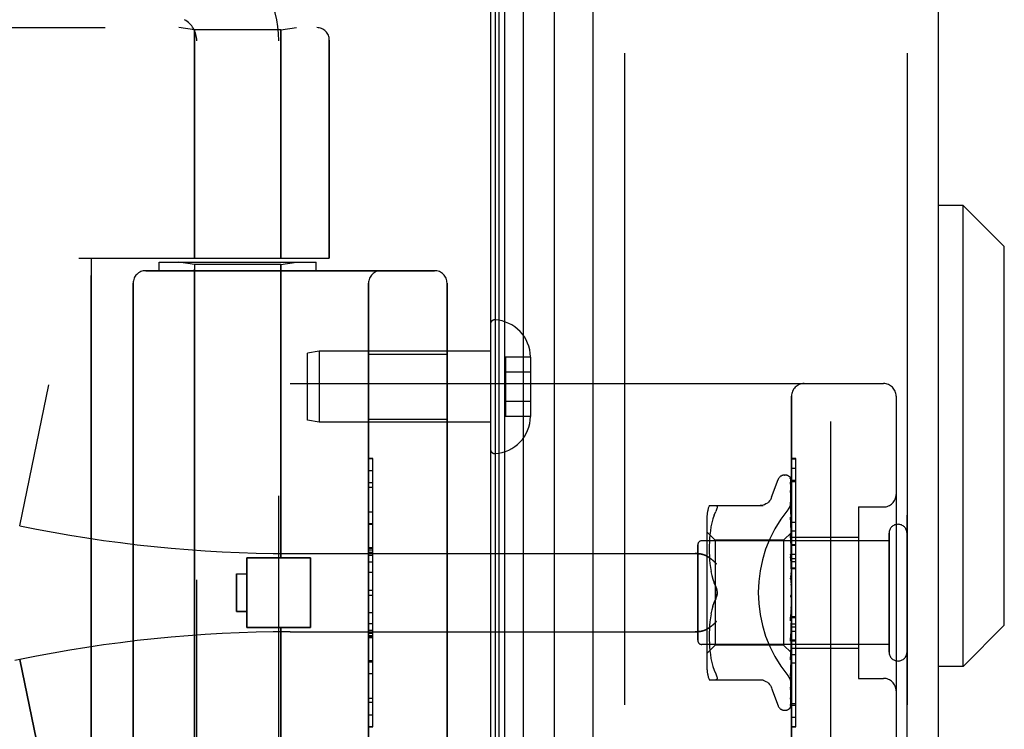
# Model space of a CAD drawing. Header units: inches. Extents: x 0 to 283, y 0 to 183.
# Tile 6 of 256: x 32.7 to 35.05, y 57.62 to 59.32. Entities that reach past the tile are written whole.
import ezdxf

# ---------------------------------------------------------------- set-up
doc = ezdxf.new("R2010")
doc.units = ezdxf.units.IN
doc.header["$LTSCALE"] = 15.583333
doc.header["$MEASUREMENT"] = 0
doc.linetypes.add('HIDDEN', pattern=[0.2, 0.1, -0.1])
doc.layers.get('0').update_dxf_attribs({"linetype": 'CONTINUOUS'})
for name, color, linetype in [('DEFAULT_2', 8, 'HIDDEN'), ('LEFTHAND_DOOR_ASSEMBLY', 7, 'CONTINUOUS'), ('RIGHTHAND_DOOR_ASSEMBLY', 7, 'CONTINUOUS')]:
    doc.layers.add(name, color=color, linetype=linetype)

msp = doc.modelspace()

# ---------------------------------------------------------------- linework, layer by layer
at = {"color": 3, "linetype": 'Continuous'}
msp.add_line((33.8227, 124.968), (33.8227, 53.176), dxfattribs=at)
at = {"layer": 'DEFAULT_2', "color": 8, "linetype": 'HIDDEN'}
msp.add_line((34.6352, 123.8064), (34.6352, 54.3375), dxfattribs=at)
at = {"layer": 'LEFTHAND_DOOR_ASSEMBLY', "color": 7, "linetype": 'Continuous'}
for p, q in [((33.857, 53.4155), (33.857, 124.7284)), ((33.9004, 124.7374), (33.9004, 53.4066)), ((33.8346, 53.4247), (33.8346, 124.7193)), ((33.8434, 53.4223), (33.8434, 124.7216)), ((33.9756, 53.435), (33.9756, 124.709)), ((34.9518, 58.8732), (34.8927, 58.8732)), ((35.0502, 58.7747), (34.9518, 58.8732)), ((34.9518, 57.7708), (34.9518, 58.8732)), ((35.0502, 57.8692), (35.0502, 58.7747)), ((35.0502, 57.8692), (34.9518, 57.7708)), ((34.9518, 57.7708), (34.8927, 57.7708))]:
    msp.add_line(p, q, dxfattribs=at)
at = {"layer": 'LEFTHAND_DOOR_ASSEMBLY', "color": 3, "linetype": 'Continuous'}
for p, q in [((34.0677, 53.457), (34.0677, 124.687)), ((34.8927, 53.457), (34.8927, 124.687))]:
    msp.add_line(p, q, dxfattribs=at)
at = {"layer": 'LEFTHAND_DOOR_ASSEMBLY', "color": 8, "linetype": 'HIDDEN'}
for p, q in [((34.1427, 124.687), (34.1427, 53.457)), ((34.8177, 53.457), (34.8177, 124.687)), ((31.3437, 59.2982), (33.4074, 59.2982)), ((33.1157, 59.293), (33.0782, 59.2982)), ((33.3217, 59.293), (33.1157, 59.293)), ((33.1157, 59.293), (33.1157, 58.747)), ((33.3217, 59.293), (33.3592, 59.2982)), ((33.3217, 59.293), (33.3217, 58.747)), ((33.1207, 56.419), (33.1207, 59.267)), ((33.3167, 56.6204), (33.3167, 59.267)), ((33.4375, 59.2682), (33.4375, 58.747)), ((32.8387, 58.747), (33.4375, 58.747)), ((32.8687, 57.147), (32.8687, 58.747)), ((33.0312, 58.737), (33.4062, 58.737)), ((33.0312, 58.717), (33.0312, 58.737)), ((33.1157, 58.7317), (33.0782, 58.737)), ((33.3217, 58.7317), (33.1157, 58.7317)), ((33.1157, 57.1623), (33.1157, 58.7317)), ((33.3217, 58.7317), (33.3592, 58.737)), ((33.3217, 58.03), (33.3217, 58.7317)), ((33.4062, 58.717), (33.4062, 58.737)), ((32.9987, 58.717), (33.6887, 58.717)), ((32.9687, 58.687), (32.9687, 57.207)), ((33.5312, 57.207), (33.5312, 58.687)), ((33.7187, 58.687), (33.7187, 57.207)), ((33.8227, 58.5894), (33.8227, 58.2896)), ((33.4136, 58.5245), (33.3852, 58.5195)), ((33.3852, 58.3595), (33.3852, 58.5195)), ((33.8227, 58.5245), (33.4136, 58.5245)), ((33.4136, 58.5245), (33.4136, 58.3545)), ((33.5312, 58.5175), (33.7187, 58.5175)), ((33.9182, 58.5105), (33.8582, 58.5105)), ((33.8582, 58.5105), (33.8582, 58.3684)), ((33.9182, 58.5105), (33.9182, 58.5095)), ((33.9182, 58.5095), (33.9182, 58.3695)), ((33.9182, 58.4745), (33.8582, 58.4745)), ((32.6977, 58.107), (32.7675, 58.4436)), ((33.3437, 58.447), (34.7617, 58.447)), ((34.5417, 57.477), (34.5417, 58.417)), ((34.7917, 58.417), (34.7917, 57.477)), ((33.9182, 58.4045), (33.8582, 58.4045)), ((33.9182, 58.3684), (33.8582, 58.3684)), ((33.9182, 58.3695), (33.9182, 58.3684)), ((33.4136, 58.3545), (33.3852, 58.3595)), ((33.8227, 58.3545), (33.4136, 58.3545)), ((33.5312, 58.3615), (33.7187, 58.3615)), ((33.5412, 58.2679), (33.5312, 58.2679)), ((33.5312, 58.2677), (33.5412, 58.2677)), ((33.5412, 57.626), (33.5412, 58.2679)), ((34.5252, 58.2282), (34.526, 58.2282)), ((34.5417, 58.2448), (34.5517, 58.2448)), ((34.5517, 57.8341), (34.5517, 58.2448)), ((33.5412, 58.2096), (33.5312, 58.2096)), ((34.4941, 58.175), (34.5095, 58.2173)), ((34.5391, 58.2186), (34.5409, 58.0898)), ((34.5391, 58.2094), (34.5409, 58.0846)), ((34.5417, 58.2163), (34.5517, 58.2163)), ((33.5312, 58.1994), (33.5412, 58.1994)), ((34.539, 58.1911), (34.5391, 58.1907)), ((34.5391, 58.1907), (34.5409, 58.0746)), ((34.5391, 58.1878), (34.5409, 58.0744)), ((34.3452, 58.1553), (34.4744, 58.1553)), ((34.5394, 58.1607), (34.5391, 58.1632)), ((34.5391, 58.1632), (34.5391, 58.1631)), ((34.5391, 58.1631), (34.5409, 58.0599)), ((34.5391, 58.159), (34.5391, 58.1593)), ((34.5391, 58.1592), (34.5409, 58.0595)), ((34.5403, 58.1536), (34.5394, 58.1607)), ((33.5312, 58.1406), (33.5412, 58.1406)), ((34.357, 58.1323), (34.3539, 58.1234)), ((34.357, 58.1323), (34.3606, 58.1407)), ((34.7017, 58.152), (34.7617, 58.152)), ((34.7017, 58.152), (34.7017, 57.742)), ((33.5412, 58.1103), (33.5312, 58.1103)), ((34.3397, 58.1266), (34.3397, 57.7674)), ((34.3514, 58.1141), (34.3494, 58.1045)), ((34.354, 58.1235), (34.3514, 58.1141)), ((34.5391, 58.1276), (34.5391, 58.1278)), ((34.5391, 58.1278), (34.5409, 58.0411)), ((34.5403, 58.1164), (34.5391, 58.1276)), ((34.5391, 58.123), (34.5409, 58.0407)), ((34.5411, 58.1083), (34.5403, 58.1164)), ((34.5417, 58.102), (34.5411, 58.1083)), ((34.3597, 58.0722), (34.3397, 58.0922)), ((34.3468, 58.0856), (34.346, 58.0767)), ((34.3479, 58.095), (34.3468, 58.0856)), ((34.3494, 58.1046), (34.3479, 58.095)), ((34.5417, 58.0912), (34.5227, 58.0722)), ((34.5391, 58.0856), (34.5391, 58.0859)), ((34.5391, 58.0859), (34.5409, 58.0188)), ((34.5417, 58.0575), (34.5391, 58.0856)), ((34.5409, 58.0898), (34.5409, 58.0898)), ((34.5409, 58.0898), (34.5409, 58.0898)), ((34.5417, 58.0877), (34.5409, 58.0847)), ((34.5409, 58.0847), (34.5409, 58.0846)), ((34.5409, 58.0846), (34.5409, 58.0847)), ((34.5417, 58.0825), (34.5409, 58.0846)), ((34.5417, 58.095), (34.5517, 58.095)), ((34.7747, 57.805), (34.7747, 58.089)), ((34.3177, 57.833), (34.3177, 58.061)), ((34.7747, 58.071), (34.3277, 58.071)), ((34.3453, 58.0598), (34.3452, 58.0513)), ((34.3456, 58.0681), (34.3453, 58.0596)), ((34.3461, 58.0767), (34.3456, 58.068)), ((34.5227, 58.0722), (34.3597, 58.0722)), ((34.3597, 58.0722), (34.3597, 57.947)), ((34.5227, 58.0722), (34.5227, 57.8217)), ((34.5391, 58.0804), (34.5409, 58.0183)), ((34.5417, 58.0791), (34.5409, 58.0746)), ((34.5409, 58.0746), (34.5409, 58.0744)), ((34.5409, 58.0744), (34.5409, 58.0746)), ((34.5417, 58.0707), (34.5409, 58.0744)), ((34.5417, 58.0658), (34.5409, 58.0599)), ((34.5409, 58.0599), (34.5409, 58.0596)), ((34.5409, 58.0595), (34.5409, 58.0599)), ((34.5417, 58.0545), (34.5409, 58.0596)), ((34.5417, 58.08), (34.7017, 58.08)), ((33.3437, 58.0407), (34.3113, 58.0407)), ((33.5412, 58.0538), (33.5312, 58.0538)), ((33.5412, 58.0536), (33.5312, 58.0536)), ((33.5312, 58.0533), (33.5412, 58.0533)), ((34.3452, 58.0515), (34.3453, 58.0429)), ((34.3453, 58.0431), (34.3456, 58.0343)), ((34.5391, 58.0386), (34.5391, 58.0389)), ((34.5391, 58.0389), (34.5409, 57.9939)), ((34.5391, 58.0386), (34.5417, 58.0091)), ((34.5417, 58.0482), (34.5409, 58.0412)), ((34.5409, 58.0407), (34.5409, 58.0412)), ((34.5409, 58.0411), (34.5409, 58.0407)), ((34.5417, 58.0343), (34.5409, 58.0407)), ((34.5417, 58.0389), (34.5517, 58.0389)), ((33.2407, 58.03), (33.3927, 58.03)), ((33.2407, 57.864), (33.2407, 58.03)), ((33.3927, 57.864), (33.3927, 58.03)), ((34.3456, 58.0345), (34.3461, 58.0254)), ((34.3461, 58.0256), (34.3469, 58.0163)), ((34.3468, 58.0165), (34.348, 58.007)), ((34.5391, 58.0329), (34.5409, 57.9934)), ((34.5417, 58.0269), (34.5409, 58.019)), ((34.5409, 58.0187), (34.5409, 58.019)), ((34.5409, 58.0188), (34.5409, 58.0185)), ((34.5409, 58.0183), (34.5409, 58.0187)), ((34.5417, 58.011), (34.5409, 58.0185)), ((34.5417, 58.0288), (34.5517, 58.0288)), ((34.5417, 58.0217), (34.5517, 58.0217)), ((33.2157, 57.992), (33.2407, 57.992)), ((33.2157, 57.992), (33.2157, 57.902)), ((33.5412, 57.9954), (33.5312, 57.9954)), ((34.3479, 58.0072), (34.3495, 57.9976)), ((34.3494, 57.9977), (34.3514, 57.9882)), ((34.5417, 58.0027), (34.5409, 57.9942)), ((34.5409, 57.9934), (34.5409, 57.9942)), ((34.5409, 57.9939), (34.5409, 57.9937)), ((34.5417, 57.9854), (34.5409, 57.9937)), ((34.5417, 58.0066), (34.5517, 58.0066)), ((34.3514, 57.9883), (34.3539, 57.979)), ((34.3539, 57.9791), (34.357, 57.9702)), ((34.3606, 57.9616), (34.357, 57.9701)), ((34.5391, 57.9884), (34.5417, 57.9584)), ((34.5391, 57.9819), (34.541, 57.9665)), ((34.5417, 57.9765), (34.5409, 57.9677)), ((33.5312, 57.9533), (33.5412, 57.9533)), ((34.3597, 57.947), (34.3597, 57.8217)), ((34.5409, 57.9417), (34.5402, 57.9407)), ((34.5408, 57.9416), (34.5409, 57.9417)), ((34.5417, 57.9493), (34.5409, 57.9404)), ((34.5409, 57.9417), (34.541, 57.9418)), ((34.5417, 57.9435), (34.5415, 57.9431)), ((34.3606, 57.9324), (34.357, 57.9238)), ((34.5417, 57.931), (34.5409, 57.9399)), ((34.5417, 57.9219), (34.5409, 57.9134)), ((33.2157, 57.902), (33.2407, 57.902)), ((34.3495, 57.8963), (34.3479, 57.8868)), ((34.3514, 57.9057), (34.3494, 57.8962)), ((34.3539, 57.915), (34.3514, 57.9056)), ((34.5409, 57.9138), (34.5391, 57.8862)), ((34.5409, 57.9132), (34.5391, 57.88)), ((34.5391, 57.8802), (34.5417, 57.9101)), ((34.5409, 57.9138), (34.5409, 57.9129)), ((34.5409, 57.9132), (34.5409, 57.9134)), ((34.5417, 57.9042), (34.5409, 57.9129)), ((34.5417, 57.8955), (34.5409, 57.8876)), ((33.5312, 57.8731), (33.5412, 57.8731)), ((34.3469, 57.8776), (34.3461, 57.8683)), ((34.348, 57.887), (34.3468, 57.8775)), ((34.5409, 57.8878), (34.5391, 57.8368)), ((34.5409, 57.8873), (34.5391, 57.8311)), ((34.5391, 57.88), (34.5391, 57.8802)), ((34.5409, 57.8878), (34.5409, 57.8871)), ((34.5409, 57.8873), (34.5409, 57.8876)), ((34.5417, 57.8789), (34.5409, 57.8871)), ((34.5417, 57.8709), (34.5409, 57.864)), ((34.5417, 57.8903), (34.5517, 57.8903)), ((33.2407, 57.864), (33.3927, 57.864)), ((33.3217, 57.1623), (33.3217, 57.864)), ((33.3437, 57.8532), (34.3113, 57.8532)), ((33.5312, 57.8575), (33.5412, 57.8575)), ((33.5312, 57.8499), (33.5412, 57.8499)), ((34.3453, 57.8511), (34.3452, 57.8425)), ((34.3456, 57.8597), (34.3453, 57.8509)), ((34.3461, 57.8685), (34.3456, 57.8595)), ((34.5409, 57.8641), (34.5391, 57.7916)), ((34.5409, 57.8636), (34.5391, 57.7864)), ((34.5391, 57.8313), (34.5417, 57.8603)), ((34.5409, 57.8641), (34.5409, 57.8635)), ((34.5409, 57.8636), (34.5409, 57.864)), ((34.5417, 57.856), (34.5409, 57.8635)), ((34.5417, 57.8491), (34.5409, 57.8433)), ((33.5312, 57.8445), (33.5412, 57.8445)), ((33.5312, 57.8397), (33.5412, 57.8397)), ((34.3452, 57.8426), (34.3453, 57.8342)), ((34.3453, 57.8343), (34.3456, 57.8258)), ((34.3456, 57.826), (34.3461, 57.8172)), ((34.5409, 57.8434), (34.5391, 57.752)), ((34.5409, 57.843), (34.5391, 57.7476)), ((34.5391, 57.8311), (34.5391, 57.8313)), ((34.5409, 57.8265), (34.5391, 57.7194)), ((34.5409, 57.8262), (34.5391, 57.716)), ((34.5409, 57.8434), (34.5409, 57.843)), ((34.5409, 57.843), (34.5409, 57.8433)), ((34.5417, 57.8365), (34.5409, 57.843)), ((34.5417, 57.8308), (34.5409, 57.8264)), ((34.5409, 57.8265), (34.5409, 57.8261)), ((34.5409, 57.8262), (34.5409, 57.8264)), ((34.5417, 57.8209), (34.5409, 57.8261)), ((34.5417, 57.8341), (34.5517, 57.8341)), ((34.5517, 57.8336), (34.5417, 57.8336)), ((34.5417, 57.832), (34.5517, 57.832)), ((34.5517, 57.6264), (34.5517, 57.8336)), ((34.7747, 57.823), (34.3277, 57.823)), ((34.3597, 57.8217), (34.3397, 57.8017)), ((34.346, 57.8173), (34.3468, 57.8083)), ((34.3468, 57.8084), (34.3479, 57.799)), ((34.5227, 57.8217), (34.3597, 57.8217)), ((34.5409, 57.8035), (34.5227, 57.8217)), ((34.5409, 57.8139), (34.5391, 57.6951)), ((34.5409, 57.8137), (34.5391, 57.6928)), ((34.5409, 57.8062), (34.5391, 57.6788)), ((34.5407, 57.8029), (34.5417, 57.8136)), ((34.5417, 57.8167), (34.5409, 57.8139)), ((34.5409, 57.8139), (34.5409, 57.8137)), ((34.5409, 57.8137), (34.5409, 57.8139)), ((34.5417, 57.8099), (34.5409, 57.8137)), ((34.5409, 57.8062), (34.5409, 57.806)), ((34.5409, 57.8061), (34.5409, 57.8061)), ((34.5417, 57.8039), (34.5409, 57.806)), ((34.5417, 57.8028), (34.5409, 57.8035)), ((34.5417, 57.814), (34.7017, 57.814)), ((32.6977, 57.787), (32.6862, 57.7846)), ((32.6977, 57.7869), (32.7675, 57.4504)), ((33.5312, 57.7813), (33.5412, 57.7813)), ((34.3479, 57.799), (34.3494, 57.7894)), ((34.3494, 57.7895), (34.3514, 57.7799)), ((34.3514, 57.7799), (34.354, 57.7705)), ((34.5391, 57.7864), (34.5391, 57.7866)), ((34.5517, 57.7786), (34.5417, 57.7786)), ((34.3539, 57.7706), (34.357, 57.7617)), ((34.357, 57.7617), (34.3606, 57.7532)), ((34.5403, 57.7581), (34.5411, 57.7657)), ((34.5411, 57.7657), (34.5417, 57.7717)), ((34.3452, 57.7387), (34.4744, 57.7387)), ((34.5391, 57.7476), (34.5391, 57.7476)), ((34.7017, 57.742), (34.7617, 57.742)), ((34.4941, 57.719), (34.5095, 57.6767)), ((34.539, 57.7158), (34.5398, 57.7212)), ((34.5391, 57.7194), (34.539, 57.7192)), ((34.5391, 57.7159), (34.539, 57.7158)), ((34.5391, 57.716), (34.5391, 57.7159)), ((34.5391, 57.6951), (34.539, 57.6943)), ((34.5391, 57.6928), (34.539, 57.6921)), ((34.5252, 57.6657), (34.526, 57.6657)), ((34.5374, 57.6702), (34.5374, 57.6703)), ((34.5417, 57.6817), (34.5517, 57.6817)), ((33.5312, 57.655), (33.5412, 57.655)), ((33.5312, 57.626), (33.5412, 57.626)), ((34.5417, 57.6272), (34.5517, 57.6272)), ((34.5417, 57.6264), (34.5517, 57.6264))]:
    msp.add_line(p, q, dxfattribs=at)
for points in [[(34.5383, 58.2208), (34.5383, 58.2209), (34.5382, 58.2209), (34.5383, 58.2209), (34.5384, 58.2207), (34.5385, 58.2205), (34.5387, 58.2201), (34.5388, 58.2196), (34.539, 58.2191), (34.539, 58.2185), (34.5391, 58.218)], [(34.5417, 58.2148), (34.5416, 58.215), (34.5414, 58.2157), (34.5411, 58.2163), (34.5408, 58.2169), (34.5405, 58.2175), (34.5402, 58.218), (34.5399, 58.2186), (34.5396, 58.219), (34.5393, 58.2195), (34.539, 58.2199), (34.5388, 58.2202), (34.5383, 58.2208)], [(34.5384, 58.2213), (34.5385, 58.221), (34.5387, 58.2205), (34.5389, 58.2199), (34.539, 58.2193), (34.5391, 58.2186)], [(34.5417, 58.2115), (34.5413, 58.2132), (34.5409, 58.2148), (34.5404, 58.2163), (34.5399, 58.2178), (34.5394, 58.2192), (34.5388, 58.2205), (34.5384, 58.2213)], [(34.5389, 58.2088), (34.5389, 58.2089), (34.5388, 58.209), (34.5388, 58.209), (34.5388, 58.2089), (34.5389, 58.2087), (34.539, 58.2083), (34.539, 58.2079), (34.5391, 58.2076)], [(34.5389, 58.2105), (34.539, 58.2103), (34.539, 58.2098), (34.5391, 58.2094)], [(34.5417, 58.1966), (34.5414, 58.1984), (34.541, 58.2006), (34.5406, 58.2029), (34.5402, 58.205), (34.5397, 58.2071), (34.5393, 58.2091), (34.5389, 58.2105)], [(34.5392, 58.2083), (34.539, 58.2086), (34.5389, 58.2088)], [(34.5417, 58.203), (34.5416, 58.2033), (34.5414, 58.204), (34.5411, 58.2046), (34.5408, 58.2053), (34.5405, 58.2059), (34.5402, 58.2064), (34.5399, 58.207), (34.5397, 58.2075), (34.5392, 58.2083)], [(34.5417, 58.2172), (34.5413, 58.2182), (34.5409, 58.219), (34.5409, 58.2192)], [(34.5417, 58.1728), (34.5415, 58.1747), (34.5411, 58.1777), (34.5407, 58.1806), (34.5402, 58.1835), (34.5398, 58.1863), (34.5393, 58.1891), (34.539, 58.1911)], [(34.5391, 58.1882), (34.539, 58.1882), (34.539, 58.1883), (34.539, 58.1882), (34.539, 58.188), (34.5391, 58.1878)], [(34.5396, 58.1869), (34.5394, 58.1873), (34.5392, 58.1878), (34.5391, 58.1881), (34.5391, 58.1882)], [(34.5417, 58.1822), (34.5415, 58.1827), (34.5412, 58.1835), (34.5409, 58.1843), (34.5405, 58.185), (34.5402, 58.1857), (34.5396, 58.1869)], [(34.3606, 58.1553), (34.3619, 58.1551), (34.3628, 58.1546), (34.3635, 58.1538), (34.3639, 58.1527), (34.3641, 58.1514), (34.3639, 58.1499), (34.3635, 58.148), (34.3628, 58.1459), (34.3619, 58.1435), (34.3606, 58.1407)], [(34.494, 58.1745), (34.4932, 58.1726), (34.4915, 58.1693), (34.4894, 58.1663), (34.4869, 58.1635), (34.484, 58.1611), (34.4808, 58.1591), (34.4775, 58.1574), (34.4739, 58.1563), (34.4702, 58.1556), (34.4666, 58.1553)], [(34.5329, 58.145), (34.5334, 58.1455), (34.5338, 58.1461), (34.5343, 58.1468), (34.5348, 58.1474), (34.5352, 58.148), (34.5356, 58.1487), (34.536, 58.1494), (34.5365, 58.1501), (34.5369, 58.1508), (34.5373, 58.1515), (34.5376, 58.1522), (34.538, 58.1529), (34.5383, 58.1537), (34.5387, 58.1544), (34.539, 58.1552), (34.5393, 58.156), (34.5396, 58.1567), (34.5399, 58.1575), (34.5401, 58.1583), (34.5403, 58.1591), (34.5406, 58.1599), (34.5408, 58.1607), (34.5409, 58.1614), (34.5411, 58.1622), (34.5412, 58.163), (34.5414, 58.1638), (34.5415, 58.1646), (34.5416, 58.1653), (34.5416, 58.1661), (34.5417, 58.1669), (34.5417, 58.1676), (34.5417, 58.1684)], [(34.5417, 58.1528), (34.5415, 58.1535), (34.5411, 58.1544), (34.5407, 58.1552), (34.5404, 58.156), (34.5401, 58.1567), (34.5398, 58.1573), (34.5395, 58.1579), (34.5393, 58.1585), (34.5392, 58.1589), (34.5391, 58.159)], [(34.5417, 58.1409), (34.5415, 58.143), (34.5411, 58.1465), (34.5403, 58.1536)], [(34.5402, 58.1196), (34.5399, 58.1203), (34.5396, 58.121), (34.5394, 58.1216), (34.5392, 58.1221), (34.5391, 58.1225), (34.5391, 58.1228), (34.5391, 58.123)], [(34.5417, 58.1162), (34.5415, 58.1166), (34.5412, 58.1174), (34.5409, 58.1182), (34.5402, 58.1196)], [(34.5417, 58.0912), (34.5415, 58.0909), (34.5413, 58.0906), (34.5411, 58.0902), (34.5409, 58.0898)], [(34.5417, 58.0909), (34.5414, 58.0905), (34.5412, 58.0903), (34.5411, 58.0901), (34.541, 58.0899), (34.5409, 58.0898), (34.5409, 58.0898)], [(34.5417, 58.0902), (34.5414, 58.09), (34.5412, 58.0899), (34.5411, 58.0898), (34.541, 58.0897), (34.5409, 58.0898), (34.5409, 58.0898)], [(34.5417, 58.0894), (34.5415, 58.0896), (34.5413, 58.0897), (34.5411, 58.0898), (34.5409, 58.0898)], [(34.5417, 58.0863), (34.5414, 58.0859), (34.5412, 58.0855), (34.5411, 58.0852), (34.541, 58.0849), (34.5409, 58.0847), (34.5409, 58.0847)], [(34.5417, 58.0844), (34.5414, 58.0843), (34.5412, 58.0843), (34.5411, 58.0843), (34.541, 58.0844), (34.5409, 58.0846)], [(34.541, 58.075), (34.5403, 58.0765), (34.54, 58.0772), (34.5397, 58.078), (34.5394, 58.0786), (34.5392, 58.0793), (34.5391, 58.0798), (34.5391, 58.0803), (34.5391, 58.0804)], [(34.5417, 58.0767), (34.5414, 58.0762), (34.5412, 58.0758), (34.5411, 58.0753), (34.541, 58.075), (34.5409, 58.0747), (34.5409, 58.0746)], [(34.5417, 58.0736), (34.5414, 58.0737), (34.5412, 58.0737), (34.5411, 58.0739), (34.541, 58.0741), (34.5409, 58.0744)], [(34.5417, 58.0624), (34.5414, 58.0619), (34.5412, 58.0613), (34.5411, 58.0608), (34.541, 58.0604), (34.5409, 58.06), (34.5409, 58.0599)], [(34.5417, 58.0583), (34.5414, 58.0584), (34.5412, 58.0586), (34.5411, 58.0589), (34.541, 58.0592), (34.5409, 58.0595)], [(34.5417, 58.0735), (34.5414, 58.0743), (34.541, 58.075)], [(34.3113, 58.0407), (34.3126, 58.0407), (34.3138, 58.0407), (34.3151, 58.0406), (34.3164, 58.0406), (34.3176, 58.0405), (34.3188, 58.0403), (34.3201, 58.0402), (34.3213, 58.0401), (34.3224, 58.0399), (34.3236, 58.0397), (34.3247, 58.0395), (34.3258, 58.0393), (34.3269, 58.039), (34.328, 58.0388), (34.329, 58.0385), (34.33, 58.0382), (34.331, 58.0379), (34.3319, 58.0376), (34.3329, 58.0373), (34.3338, 58.037), (34.3346, 58.0366), (34.3355, 58.0363), (34.3363, 58.036), (34.3371, 58.0356), (34.3378, 58.0352), (34.3386, 58.0349), (34.3393, 58.0345), (34.34, 58.0341), (34.3406, 58.0337), (34.3413, 58.0333)], [(34.5417, 58.0439), (34.5414, 58.0433), (34.5412, 58.0428), (34.5411, 58.0422), (34.541, 58.0417), (34.5409, 58.0412), (34.5409, 58.0411)], [(34.5417, 58.0389), (34.5414, 58.0392), (34.5412, 58.0395), (34.5411, 58.0398), (34.541, 58.0402), (34.5409, 58.0407)], [(34.3625, 58.0157), (34.362, 58.0163), (34.3615, 58.0169), (34.3609, 58.0174), (34.3604, 58.018), (34.3598, 58.0186), (34.3593, 58.0191), (34.3587, 58.0197), (34.3581, 58.0203), (34.3575, 58.0208), (34.3569, 58.0214), (34.3563, 58.022), (34.3557, 58.0225), (34.355, 58.0231), (34.3544, 58.0236), (34.3537, 58.0242), (34.3531, 58.0247), (34.3525, 58.0253), (34.3518, 58.0258), (34.3511, 58.0263), (34.3505, 58.0269), (34.3498, 58.0274), (34.3492, 58.0279), (34.3485, 58.0284), (34.3478, 58.0289), (34.3472, 58.0294), (34.3465, 58.0299), (34.3458, 58.0303), (34.3452, 58.0308), (34.3445, 58.0312), (34.3439, 58.0317), (34.3432, 58.0321), (34.3426, 58.0325), (34.3419, 58.0329), (34.3413, 58.0333)], [(34.5417, 58.0263), (34.5416, 58.0265), (34.5413, 58.0271), (34.541, 58.0277), (34.5407, 58.0283), (34.5403, 58.0289), (34.54, 58.0296), (34.5397, 58.0302), (34.5395, 58.0309), (34.5393, 58.0316), (34.5391, 58.0323), (34.5391, 58.0329)], [(34.5417, 58.022), (34.5414, 58.0214), (34.5412, 58.0208), (34.5411, 58.0202), (34.541, 58.0196), (34.5409, 58.019), (34.5409, 58.0188)], [(34.5417, 58.0162), (34.5414, 58.0165), (34.5412, 58.0169), (34.5411, 58.0173), (34.541, 58.0177), (34.5409, 58.0182), (34.5409, 58.0183)], [(34.5417, 57.9973), (34.5414, 57.9967), (34.5412, 57.9961), (34.5411, 57.9954), (34.541, 57.9948), (34.5409, 57.9942), (34.5409, 57.9939)], [(34.5417, 57.991), (34.5414, 57.9914), (34.5412, 57.9919), (34.5411, 57.9925), (34.541, 57.993), (34.5409, 57.9934)], [(34.5417, 57.9766), (34.5416, 57.9767), (34.5414, 57.9771), (34.5411, 57.9775), (34.5409, 57.9778), (34.5406, 57.9782), (34.5403, 57.9787), (34.5401, 57.9791), (34.5398, 57.9796), (34.5395, 57.9802), (34.5393, 57.9809), (34.5392, 57.9815), (34.5391, 57.982)], [(34.5417, 57.9708), (34.5414, 57.9702), (34.5412, 57.9696), (34.5411, 57.969), (34.541, 57.9684), (34.5409, 57.9677), (34.5409, 57.9671)], [(34.541, 57.9665), (34.5409, 57.9671), (34.5409, 57.9677)], [(34.5417, 57.9642), (34.5414, 57.9647), (34.5412, 57.9653), (34.5411, 57.9659), (34.541, 57.9665)], [(34.3606, 57.9616), (34.3612, 57.9603), (34.3617, 57.959), (34.3622, 57.9576), (34.3627, 57.9561)], [(34.364, 57.947), (34.364, 57.9494), (34.3637, 57.9518), (34.3632, 57.9543), (34.3625, 57.9568), (34.3617, 57.9592), (34.3606, 57.9616)], [(34.3606, 57.9324), (34.3617, 57.9348), (34.3625, 57.9372), (34.3632, 57.9397), (34.3637, 57.9422), (34.364, 57.9446), (34.364, 57.947)], [(34.3631, 57.9546), (34.3635, 57.9531), (34.3637, 57.9516), (34.3639, 57.95), (34.364, 57.9485), (34.364, 57.947)], [(34.364, 57.947), (34.364, 57.9451), (34.3638, 57.9432), (34.3635, 57.9412), (34.3631, 57.9393)], [(34.5415, 57.9431), (34.5413, 57.9427), (34.5411, 57.9422), (34.5408, 57.9418), (34.5406, 57.9414), (34.5404, 57.941), (34.5402, 57.9407)], [(34.5402, 57.9407), (34.5402, 57.9408), (34.5403, 57.9409), (34.5404, 57.941), (34.5404, 57.9411), (34.5405, 57.9412), (34.5406, 57.9413), (34.5406, 57.9413), (34.5407, 57.9414), (34.5408, 57.9415), (34.5408, 57.9415), (34.5408, 57.9416)], [(34.5415, 57.9431), (34.5414, 57.9429), (34.5412, 57.9423), (34.5411, 57.9417), (34.541, 57.9411), (34.5409, 57.9405), (34.5409, 57.9399)], [(34.541, 57.9418), (34.5411, 57.9418), (34.5412, 57.9419), (34.5412, 57.942), (34.5414, 57.9422), (34.5415, 57.9423), (34.5416, 57.9425), (34.5417, 57.9426)], [(34.3539, 57.9149), (34.357, 57.9238), (34.3606, 57.9324)], [(34.3626, 57.9375), (34.362, 57.9357), (34.3613, 57.934), (34.3606, 57.9324)], [(34.5402, 57.9407), (34.5399, 57.9404), (34.5397, 57.94), (34.5395, 57.9395), (34.5393, 57.939), (34.5392, 57.9384), (34.5391, 57.9378), (34.5391, 57.9372), (34.5391, 57.9366)], [(34.5417, 57.9368), (34.5414, 57.9374), (34.5412, 57.938), (34.5411, 57.9386), (34.541, 57.9392), (34.5409, 57.9398), (34.5409, 57.9404)], [(34.5417, 57.9162), (34.5414, 57.9157), (34.5412, 57.9152), (34.5411, 57.9147), (34.541, 57.9141), (34.5409, 57.9138)], [(34.5417, 57.9097), (34.5414, 57.9104), (34.5412, 57.911), (34.5411, 57.9116), (34.541, 57.9122), (34.5409, 57.9128), (34.5409, 57.9132)], [(34.3413, 57.8606), (34.3419, 57.861), (34.3426, 57.8614), (34.3432, 57.8619), (34.3439, 57.8623), (34.3445, 57.8627), (34.3452, 57.8632), (34.3458, 57.8637), (34.3465, 57.8641), (34.3472, 57.8646), (34.3478, 57.8651), (34.3485, 57.8656), (34.3492, 57.8661), (34.3498, 57.8666), (34.3505, 57.8671), (34.3511, 57.8676), (34.3518, 57.8682), (34.3525, 57.8687), (34.3531, 57.8692), (34.3537, 57.8698), (34.3544, 57.8703), (34.355, 57.8709), (34.3557, 57.8714), (34.3563, 57.872), (34.3569, 57.8726), (34.3575, 57.8731), (34.3581, 57.8737), (34.3587, 57.8743), (34.3593, 57.8748), (34.3598, 57.8754), (34.3604, 57.876), (34.3609, 57.8765), (34.3615, 57.8771), (34.362, 57.8777), (34.3625, 57.8782)], [(34.5391, 57.8862), (34.5391, 57.8863), (34.5392, 57.8869), (34.5393, 57.8876), (34.5395, 57.8883), (34.5398, 57.8889), (34.5401, 57.8895), (34.5404, 57.89), (34.5407, 57.8906), (34.5413, 57.8915)], [(34.5417, 57.8901), (34.5414, 57.8897), (34.5412, 57.8893), (34.5411, 57.8888), (34.541, 57.8882), (34.5409, 57.8878)], [(34.5417, 57.884), (34.5414, 57.8847), (34.5412, 57.8853), (34.5411, 57.8859), (34.541, 57.8865), (34.5409, 57.8871), (34.5409, 57.8873)], [(34.5413, 57.8915), (34.5416, 57.8921), (34.5417, 57.8923)], [(34.3413, 57.8606), (34.3406, 57.8602), (34.34, 57.8599), (34.3393, 57.8595), (34.3386, 57.8591), (34.3378, 57.8587), (34.3371, 57.8584), (34.3363, 57.858), (34.3355, 57.8577), (34.3346, 57.8573), (34.3338, 57.857), (34.3329, 57.8567), (34.3319, 57.8564), (34.331, 57.8561), (34.33, 57.8558), (34.329, 57.8555), (34.328, 57.8552), (34.3269, 57.855), (34.3258, 57.8547), (34.3247, 57.8545), (34.3236, 57.8543), (34.3224, 57.8541), (34.3213, 57.8539), (34.3201, 57.8538), (34.3188, 57.8536), (34.3176, 57.8535), (34.3164, 57.8534), (34.3151, 57.8533), (34.3138, 57.8533), (34.3126, 57.8532), (34.3113, 57.8532)], [(34.5417, 57.8661), (34.5414, 57.8657), (34.5412, 57.8654), (34.5411, 57.865), (34.541, 57.8645), (34.5409, 57.8641)], [(34.5417, 57.8606), (34.5414, 57.8612), (34.5412, 57.8618), (34.5411, 57.8624), (34.541, 57.863), (34.5409, 57.8635), (34.5409, 57.8636)], [(34.5391, 57.8368), (34.5391, 57.8369), (34.5391, 57.8375), (34.5393, 57.8381), (34.5395, 57.8388), (34.5398, 57.8395), (34.5401, 57.8403), (34.5404, 57.841)], [(34.5404, 57.841), (34.5411, 57.8423), (34.5414, 57.843), (34.5417, 57.8436)], [(34.5417, 57.8449), (34.5414, 57.8447), (34.5412, 57.8445), (34.5411, 57.8442), (34.541, 57.8438), (34.5409, 57.8434)], [(34.5417, 57.8403), (34.5414, 57.8409), (34.5412, 57.8414), (34.5411, 57.842), (34.541, 57.8425), (34.5409, 57.8429), (34.5409, 57.843)], [(34.5417, 57.8275), (34.5414, 57.8274), (34.5412, 57.8272), (34.5411, 57.827), (34.541, 57.8268), (34.5409, 57.8265)], [(34.5417, 57.8239), (34.5414, 57.8244), (34.5412, 57.8249), (34.5411, 57.8253), (34.541, 57.8257), (34.5409, 57.8261), (34.5409, 57.8262)], [(34.5409, 57.8035), (34.5391, 57.6744), (34.539, 57.674), (34.539, 57.6736), (34.5389, 57.6732), (34.5388, 57.6729), (34.5387, 57.6725), (34.5386, 57.6722), (34.5385, 57.6719), (34.5383, 57.6715), (34.5382, 57.6713), (34.538, 57.671), (34.5378, 57.6708), (34.5377, 57.6706), (34.5375, 57.6704), (34.5374, 57.6703), (34.5374, 57.6703), (34.5374, 57.6703)], [(34.5391, 57.7866), (34.5394, 57.7898), (34.5407, 57.8029)], [(34.5417, 57.8143), (34.5414, 57.8144), (34.5412, 57.8144), (34.5411, 57.8143), (34.541, 57.8141), (34.5409, 57.8139)], [(34.5417, 57.8119), (34.5414, 57.8123), (34.5412, 57.8127), (34.5411, 57.8131), (34.541, 57.8134), (34.5409, 57.8137), (34.5409, 57.8137)], [(34.5417, 57.8074), (34.5415, 57.807), (34.5413, 57.8067), (34.5411, 57.8064), (34.5409, 57.8061)], [(34.5417, 57.806), (34.5414, 57.8062), (34.5412, 57.8063), (34.5411, 57.8063), (34.541, 57.8063), (34.5409, 57.8062)], [(34.5417, 57.8047), (34.5414, 57.8051), (34.5412, 57.8054), (34.5411, 57.8057), (34.541, 57.8059), (34.5409, 57.806), (34.5409, 57.8061)], [(34.5417, 57.803), (34.5415, 57.8031), (34.5413, 57.8032), (34.5411, 57.8033), (34.5409, 57.8035)], [(34.5391, 57.7916), (34.5391, 57.7919), (34.5392, 57.7923), (34.5393, 57.7929), (34.5396, 57.7936), (34.5398, 57.7943), (34.5402, 57.7951)], [(34.5402, 57.7951), (34.5409, 57.7967), (34.5413, 57.7975), (34.5416, 57.7983), (34.5417, 57.7985)], [(34.3606, 57.7532), (34.3619, 57.7505), (34.3628, 57.748), (34.3635, 57.7459), (34.3639, 57.7441), (34.3641, 57.7426), (34.3639, 57.7412), (34.3635, 57.7402), (34.3628, 57.7394), (34.3619, 57.7388), (34.3606, 57.7387)], [(34.5391, 57.7477), (34.5394, 57.7504), (34.5403, 57.7581)], [(34.5391, 57.752), (34.5391, 57.752), (34.5391, 57.7523), (34.5392, 57.7526), (34.5394, 57.7531), (34.5396, 57.7537), (34.5398, 57.7543), (34.5401, 57.755), (34.5408, 57.7565)], [(34.5408, 57.7565), (34.5412, 57.7573), (34.5415, 57.7581), (34.5417, 57.7586)], [(34.4666, 57.7387), (34.4702, 57.7384), (34.4739, 57.7377), (34.4775, 57.7365), (34.4808, 57.7349), (34.484, 57.7329), (34.4869, 57.7304), (34.4894, 57.7277), (34.4915, 57.7246), (34.4932, 57.7214), (34.494, 57.7195)], [(34.5417, 57.7256), (34.5417, 57.7264), (34.5417, 57.7271), (34.5416, 57.7279), (34.5416, 57.7286), (34.5415, 57.7294), (34.5414, 57.7302), (34.5412, 57.731), (34.5411, 57.7317), (34.5409, 57.7325), (34.5408, 57.7333), (34.5406, 57.7341), (34.5403, 57.7349), (34.5401, 57.7357), (34.5399, 57.7364), (34.5396, 57.7372), (34.5393, 57.738), (34.539, 57.7388), (34.5387, 57.7395), (34.5383, 57.7403), (34.538, 57.741), (34.5376, 57.7418), (34.5373, 57.7425), (34.5369, 57.7432), (34.5365, 57.7439), (34.536, 57.7446), (34.5356, 57.7453), (34.5352, 57.7459), (34.5348, 57.7466), (34.5343, 57.7472), (34.5338, 57.7478), (34.5334, 57.7484), (34.5329, 57.749)], [(34.5398, 57.7212), (34.5402, 57.7244), (34.5407, 57.7277), (34.5411, 57.7309), (34.5415, 57.7341), (34.5417, 57.7362)], [(34.539, 57.7192), (34.5391, 57.7193), (34.5391, 57.7195), (34.5392, 57.7198), (34.5394, 57.7202), (34.5397, 57.7208), (34.5399, 57.7214), (34.5403, 57.722), (34.5406, 57.7228), (34.5409, 57.7235), (34.5413, 57.7244), (34.5416, 57.7253), (34.5417, 57.7255)], [(34.539, 57.6921), (34.5393, 57.6937), (34.5398, 57.6962), (34.5402, 57.6986), (34.5406, 57.7012), (34.541, 57.7037), (34.5414, 57.7064), (34.5417, 57.7082)], [(34.5388, 57.677), (34.5391, 57.6781), (34.5396, 57.6798), (34.5401, 57.6815), (34.5405, 57.6833), (34.541, 57.6851), (34.5414, 57.6871), (34.5417, 57.6887)], [(34.539, 57.6943), (34.539, 57.6943), (34.5389, 57.6942), (34.539, 57.6943), (34.5391, 57.6945), (34.5392, 57.6948), (34.5394, 57.6952), (34.5399, 57.6963)], [(34.5394, 57.6791), (34.5396, 57.6796), (34.5399, 57.6801), (34.5403, 57.6807), (34.5406, 57.6813), (34.5409, 57.6819), (34.5412, 57.6826), (34.5415, 57.6833), (34.5417, 57.6839)], [(34.5399, 57.6963), (34.5402, 57.6969), (34.5406, 57.6975), (34.5409, 57.6982), (34.5412, 57.6989), (34.5415, 57.6996), (34.5417, 57.7003)], [(34.5373, 57.6701), (34.5381, 57.6709), (34.5389, 57.672), (34.5397, 57.6732), (34.5402, 57.6744), (34.5408, 57.6756), (34.5412, 57.6769), (34.5417, 57.6784)], [(34.5374, 57.6703), (34.5375, 57.6704), (34.5377, 57.6706)], [(34.5377, 57.6706), (34.5378, 57.6707), (34.538, 57.6709), (34.5381, 57.671), (34.5383, 57.6712), (34.5384, 57.6713), (34.5386, 57.6715), (34.5387, 57.6717), (34.5389, 57.6719), (34.5391, 57.6722), (34.5393, 57.6724), (34.5394, 57.6726), (34.5396, 57.6729), (34.5398, 57.6732), (34.54, 57.6734), (34.5402, 57.6737), (34.5403, 57.674), (34.5405, 57.6743), (34.5407, 57.6746), (34.5408, 57.675), (34.541, 57.6753), (34.5412, 57.6756), (34.5413, 57.676), (34.5415, 57.6763), (34.5416, 57.6767), (34.5417, 57.6769)], [(34.5391, 57.6799), (34.539, 57.6795), (34.539, 57.679), (34.5389, 57.6785), (34.5387, 57.6782), (34.5386, 57.678), (34.5386, 57.6779)], [(34.5386, 57.6779), (34.5386, 57.6779), (34.5386, 57.6779), (34.5387, 57.678), (34.5389, 57.6783), (34.5394, 57.6791)], [(34.5391, 57.6788), (34.539, 57.6782), (34.5389, 57.6776), (34.5388, 57.6771), (34.5388, 57.677)]]:
    msp.add_lwpolyline(points, dxfattribs=at)
for centre, radius, start, end in [((33.0627, 59.267), 0.254, 0, 60), ((33.0627, 59.267), 0.058, 0, 60), ((33.3437, 61.2221), 2.7751, 223.8884, 270), ((33.4075, 59.2682), 0.03, 0, 90), ((32.9987, 58.687), 0.03, 90, 180), ((33.5612, 58.687), 0.03, 90, 180), ((33.6887, 58.687), 0.03, 0, 90), ((33.8327, 58.5894), 0.01, 86.7754, 180), ((33.8282, 58.5095), 0.09, 0.672, 86.7754), ((34.5717, 58.417), 0.03, 90, 180), ((34.7617, 58.417), 0.03, 0, 90), ((33.8282, 58.3695), 0.09, 273.2246, 359.328), ((33.8327, 58.2896), 0.01, 180, 273.2246), ((34.5252, 58.2116), 0.0167, 90, 160), ((34.526, 58.2116), 0.0167, 27.1488, 90), ((34.7617, 58.182), 0.03, 270, 360), ((34.4173, 58.1266), 0.0776, 157.9239, 180), ((33.3437, 61.2221), 3.1814, 258.2843, 270), ((34.7962, 58.089), 0.0215, 360, 180), ((34.3277, 58.061), 0.01, 90, 180), ((33.3437, 54.6719), 3.1814, 90, 101.7157), ((34.3277, 57.833), 0.01, 180, 270), ((34.7962, 57.805), 0.0215, 180, 0), ((34.4173, 57.7674), 0.0776, 180, 202.0761), ((34.7617, 57.712), 0.03, 0, 90), ((34.5252, 57.6824), 0.0167, 200, 270), ((34.526, 57.6824), 0.0167, 270, 312.2353)]:
    msp.add_arc(centre, radius, start, end, dxfattribs=at)
msp.add_ellipse((34.7747, 57.947), major_axis=(0, 0.3125), ratio=1, start_param=0.884689, end_param=2.256904, dxfattribs=at)
at = {"layer": 'RIGHTHAND_DOOR_ASSEMBLY', "color": 8, "linetype": 'HIDDEN'}
for p, q in [((34.1427, 124.687), (34.1427, 53.457)), ((34.8177, 124.687), (34.8177, 53.457)), ((31.3437, 59.2982), (33.4074, 59.2982)), ((33.1157, 59.293), (33.0782, 59.2982)), ((33.3217, 59.293), (33.1157, 59.293)), ((33.1157, 58.747), (33.1157, 59.293)), ((33.3217, 59.293), (33.3592, 59.2982)), ((33.3217, 58.747), (33.3217, 59.293)), ((33.4375, 58.747), (33.4375, 59.2682)), ((32.8387, 58.747), (33.4375, 58.747)), ((32.8687, 58.747), (32.8687, 57.147)), ((33.0312, 58.737), (33.4062, 58.737)), ((33.0312, 58.717), (33.0312, 58.737)), ((33.1157, 58.7317), (33.0782, 58.737)), ((33.3217, 58.7317), (33.1157, 58.7317)), ((33.1157, 58.7317), (33.1157, 57.1623)), ((33.3217, 58.7317), (33.3592, 58.737)), ((33.3217, 58.7317), (33.3217, 58.03)), ((33.4062, 58.717), (33.4062, 58.737)), ((33.6887, 58.717), (32.9987, 58.717)), ((32.9687, 57.207), (32.9687, 58.687)), ((33.5312, 58.687), (33.5312, 57.207)), ((33.7187, 57.207), (33.7187, 58.687)), ((33.5312, 58.5175), (33.7187, 58.5175)), ((32.6977, 58.107), (32.7675, 58.4436)), ((33.3437, 58.447), (34.7617, 58.447)), ((34.5417, 58.417), (34.5417, 57.477)), ((34.7917, 58.417), (34.7917, 57.477)), ((33.5312, 58.3615), (33.7187, 58.3615)), ((33.5312, 58.268), (33.5412, 58.268)), ((33.5412, 57.626), (33.5412, 58.268)), ((34.5517, 58.2676), (34.5417, 58.2676)), ((34.5417, 58.2668), (34.5517, 58.2668)), ((34.5517, 58.0603), (34.5517, 58.2676)), ((33.5312, 58.2389), (33.5412, 58.2389)), ((34.5517, 58.2123), (34.5417, 58.2123)), ((34.7017, 58.152), (34.7617, 58.152)), ((34.7017, 58.152), (34.7017, 57.742)), ((33.5312, 58.1126), (33.5412, 58.1126)), ((34.5417, 58.1154), (34.5517, 58.1154)), ((34.7747, 58.089), (34.7747, 57.805)), ((34.3177, 58.061), (34.3177, 57.833)), ((34.7747, 58.071), (34.3277, 58.071)), ((34.5417, 58.08), (34.7017, 58.08)), ((34.5417, 58.062), (34.5517, 58.062)), ((34.5417, 58.0603), (34.5517, 58.0603)), ((34.5517, 58.0599), (34.5417, 58.0599)), ((34.5517, 57.6492), (34.5517, 58.0599)), ((33.3437, 58.0407), (34.3113, 58.0407)), ((33.5312, 58.0543), (33.5412, 58.0543)), ((33.5312, 58.0495), (33.5412, 58.0495)), ((33.5312, 58.0441), (33.5412, 58.0441)), ((33.5312, 58.0364), (33.5412, 58.0364)), ((33.3927, 58.03), (33.2407, 58.03)), ((33.2407, 58.03), (33.2407, 57.864)), ((33.3927, 58.03), (33.3927, 57.864)), ((33.5312, 58.0209), (33.5412, 58.0209)), ((33.2157, 57.992), (33.2407, 57.992)), ((33.2157, 57.902), (33.2157, 57.992)), ((34.5517, 58.0036), (34.5417, 58.0036)), ((33.5312, 57.9407), (33.5412, 57.9407)), ((33.2407, 57.902), (33.2157, 57.902)), ((33.5412, 57.8986), (33.5312, 57.8986)), ((34.5417, 57.8873), (34.5517, 57.8873)), ((34.5417, 57.8723), (34.5517, 57.8723)), ((33.3927, 57.864), (33.2407, 57.864)), ((33.3217, 57.864), (33.3217, 57.1623)), ((33.3437, 57.8532), (34.3113, 57.8532)), ((34.5417, 57.8651), (34.5517, 57.8651)), ((34.5417, 57.855), (34.5517, 57.855)), ((33.5312, 57.8406), (33.5412, 57.8406)), ((33.5412, 57.8403), (33.5312, 57.8403)), ((33.5412, 57.8402), (33.5312, 57.8402)), ((34.7747, 57.823), (34.3277, 57.823)), ((34.5417, 57.814), (34.7017, 57.814)), ((32.6977, 57.787), (32.6862, 57.7846)), ((32.7675, 57.4504), (32.6977, 57.7869)), ((33.5412, 57.7836), (33.5312, 57.7836)), ((34.5417, 57.799), (34.5517, 57.799)), ((33.5312, 57.7534), (33.5412, 57.7534)), ((34.7017, 57.742), (34.7617, 57.742)), ((33.5312, 57.6946), (33.5412, 57.6946)), ((33.5412, 57.6844), (33.5312, 57.6844)), ((34.5417, 57.6776), (34.5517, 57.6776)), ((34.5417, 57.6492), (34.5517, 57.6492)), ((33.5312, 57.6262), (33.5412, 57.6262)), ((33.5412, 57.626), (33.5312, 57.626))]:
    msp.add_line(p, q, dxfattribs=at)
for points in [[(34.5417, 58.1684), (34.5417, 58.1676), (34.5417, 58.1669), (34.5416, 58.1661), (34.5416, 58.1653), (34.5415, 58.1646), (34.5414, 58.1638), (34.5412, 58.163), (34.5411, 58.1622), (34.5409, 58.1614), (34.5408, 58.1607), (34.5406, 58.1599), (34.5403, 58.1591), (34.5401, 58.1583), (34.5399, 58.1575), (34.5396, 58.1567), (34.5393, 58.156), (34.539, 58.1552), (34.5387, 58.1544), (34.5383, 58.1537), (34.538, 58.1529), (34.5376, 58.1522), (34.5373, 58.1515), (34.5369, 58.1508), (34.5365, 58.1501), (34.536, 58.1494), (34.5356, 58.1487), (34.5352, 58.148), (34.5348, 58.1474), (34.5343, 58.1468), (34.5338, 58.1461), (34.5334, 58.1455), (34.5329, 58.145)], [(34.3413, 58.0333), (34.3406, 58.0337), (34.34, 58.0341), (34.3393, 58.0345), (34.3386, 58.0349), (34.3378, 58.0352), (34.3371, 58.0356), (34.3363, 58.036), (34.3355, 58.0363), (34.3346, 58.0366), (34.3338, 58.037), (34.3329, 58.0373), (34.3319, 58.0376), (34.331, 58.0379), (34.33, 58.0382), (34.329, 58.0385), (34.328, 58.0388), (34.3269, 58.039), (34.3258, 58.0393), (34.3247, 58.0395), (34.3236, 58.0397), (34.3224, 58.0399), (34.3213, 58.0401), (34.3201, 58.0402), (34.3188, 58.0403), (34.3176, 58.0405), (34.3164, 58.0406), (34.3151, 58.0406), (34.3138, 58.0407), (34.3126, 58.0407), (34.3113, 58.0407)], [(34.3413, 58.0333), (34.3419, 58.0329), (34.3426, 58.0325), (34.3432, 58.0321), (34.3439, 58.0317), (34.3445, 58.0312), (34.3452, 58.0308), (34.3458, 58.0303), (34.3465, 58.0299), (34.3472, 58.0294), (34.3478, 58.0289), (34.3485, 58.0284), (34.3492, 58.0279), (34.3498, 58.0274), (34.3505, 58.0269), (34.3511, 58.0263), (34.3518, 58.0258), (34.3525, 58.0253), (34.3531, 58.0247), (34.3537, 58.0242), (34.3544, 58.0236), (34.355, 58.0231), (34.3557, 58.0225), (34.3563, 58.022), (34.3569, 58.0214), (34.3575, 58.0208), (34.3581, 58.0203), (34.3587, 58.0197), (34.3593, 58.0191), (34.3598, 58.0186), (34.3604, 58.018), (34.3609, 58.0174), (34.3615, 58.0169), (34.362, 58.0163), (34.3625, 58.0157)], [(34.3625, 57.8782), (34.362, 57.8777), (34.3615, 57.8771), (34.3609, 57.8765), (34.3604, 57.876), (34.3598, 57.8754), (34.3593, 57.8748), (34.3587, 57.8743), (34.3581, 57.8737), (34.3575, 57.8731), (34.3569, 57.8726), (34.3563, 57.872), (34.3557, 57.8714), (34.355, 57.8709), (34.3544, 57.8703), (34.3537, 57.8698), (34.3531, 57.8692), (34.3525, 57.8687), (34.3518, 57.8682), (34.3511, 57.8676), (34.3505, 57.8671), (34.3498, 57.8666), (34.3492, 57.8661), (34.3485, 57.8656), (34.3478, 57.8651), (34.3472, 57.8646), (34.3465, 57.8641), (34.3458, 57.8637), (34.3452, 57.8632), (34.3445, 57.8627), (34.3439, 57.8623), (34.3432, 57.8619), (34.3426, 57.8614), (34.3419, 57.861), (34.3413, 57.8606)], [(34.3113, 57.8532), (34.3126, 57.8532), (34.3138, 57.8533), (34.3151, 57.8533), (34.3164, 57.8534), (34.3176, 57.8535), (34.3188, 57.8536), (34.3201, 57.8538), (34.3213, 57.8539), (34.3224, 57.8541), (34.3236, 57.8543), (34.3247, 57.8545), (34.3258, 57.8547), (34.3269, 57.855), (34.328, 57.8552), (34.329, 57.8555), (34.33, 57.8558), (34.331, 57.8561), (34.3319, 57.8564), (34.3329, 57.8567), (34.3338, 57.857), (34.3346, 57.8573), (34.3355, 57.8577), (34.3363, 57.858), (34.3371, 57.8584), (34.3378, 57.8587), (34.3386, 57.8591), (34.3393, 57.8595), (34.34, 57.8599), (34.3406, 57.8602), (34.3413, 57.8606)], [(34.5329, 57.749), (34.5334, 57.7484), (34.5338, 57.7478), (34.5343, 57.7472), (34.5348, 57.7466), (34.5352, 57.7459), (34.5356, 57.7453), (34.536, 57.7446), (34.5365, 57.7439), (34.5369, 57.7432), (34.5373, 57.7425), (34.5376, 57.7418), (34.538, 57.741), (34.5383, 57.7403), (34.5387, 57.7395), (34.539, 57.7388), (34.5393, 57.738), (34.5396, 57.7372), (34.5399, 57.7364), (34.5401, 57.7357), (34.5403, 57.7349), (34.5406, 57.7341), (34.5408, 57.7333), (34.5409, 57.7325), (34.5411, 57.7317), (34.5412, 57.731), (34.5414, 57.7302), (34.5415, 57.7294), (34.5416, 57.7286), (34.5416, 57.7279), (34.5417, 57.7271), (34.5417, 57.7264), (34.5417, 57.7256)]]:
    msp.add_lwpolyline(points, dxfattribs=at)
for centre, radius, start, end in [((33.3437, 61.2221), 2.7751, 223.8884, 270), ((33.4075, 59.2682), 0.03, 0, 90), ((32.9987, 58.687), 0.03, 90, 180), ((33.5612, 58.687), 0.03, 90, 180), ((33.6887, 58.687), 0.03, 0, 90), ((34.5717, 58.417), 0.03, 90, 180), ((34.7617, 58.417), 0.03, 0, 90), ((34.7617, 58.182), 0.03, 270, 360), ((33.3437, 61.2221), 3.1814, 258.2843, 270), ((34.7962, 58.089), 0.0215, 0, 180), ((34.3277, 58.061), 0.01, 90, 180), ((33.3437, 54.6719), 3.1814, 90, 101.7157), ((34.3277, 57.833), 0.01, 180, 270), ((34.7962, 57.805), 0.0215, 180, 360), ((34.7617, 57.712), 0.03, 0, 90)]:
    msp.add_arc(centre, radius, start, end, dxfattribs=at)
msp.add_ellipse((34.7747, 57.947), major_axis=(0.3125, 0), ratio=1, start_param=2.455485, end_param=3.8277, dxfattribs=at)

doc.saveas('drawing.dxf')
